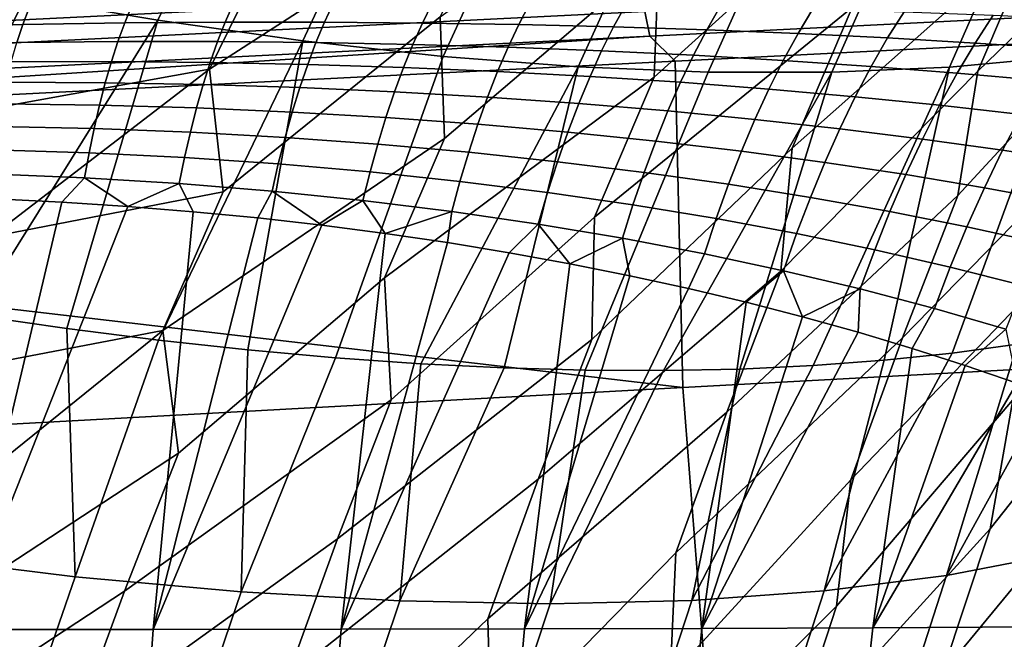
# Model space of a CAD drawing. Header units: metres. Extents: x -167 to 28, y -27 to 27.
# Tile 186 of 256: x -30.52 to -27.41, y 8.35 to 10.31. Entities that reach past the tile are written whole.
import ezdxf

# ---------------------------------------------------------------- set-up
doc = ezdxf.new("R2010")
doc.units = ezdxf.units.M
doc.layers.add('solid_12_065_021_XXX', color=7, linetype='CONTINUOUS')

msp = doc.modelspace()

# ---------------------------------------------------------------- linework, layer by layer
at = {"layer": 'solid_12_065_021_XXX'}
for points in [[(-29.637922, 11.250877, 97.161354), (-30.099714, 11.336868, 96.85067), (-30.558502, 10.386298, 97.272926), (-30.086414, 10.305395, 97.585487)], [(-29.188633, 11.181286, 97.493713), (-29.637922, 11.250877, 97.161354), (-30.086414, 10.305395, 97.585487), (-29.627743, 10.240322, 97.920891)], [(-26.650175, 11.254337, 45.03157), (-26.748589, 10.862606, 44.345448), (-27.49189, 10.144551, 45.438084), (-27.299994, 10.591423, 45.805233)], [(-28.758469, 11.198856, 51.517506), (-28.981188, 10.757697, 51.187038), (-29.922642, 10.150769, 52.29369), (-29.707312, 10.591297, 52.591591)], [(-28.753113, 11.128288, 97.846817), (-29.188633, 11.181286, 97.493713), (-29.627743, 10.240322, 97.920891), (-29.183826, 10.191267, 98.27816)], [(-27.635532, 11.173844, 48.336662), (-27.845871, 10.730705, 47.974174), (-28.516071, 10.125435, 48.692455), (-28.500956, 10.509792, 49.42791)], [(-28.332592, 11.092037, 98.219666), (-28.753113, 11.128288, 97.846817), (-29.183826, 10.191267, 98.27816), (-28.755957, 10.158375, 98.656258)], [(-26.823545, 11.115809, 99.886703), (-27.172668, 11.084536, 99.445908), (-27.580822, 10.157386, 99.90419), (-27.229071, 10.189623, 100.354012)], [(-27.928259, 11.072632, 98.611206), (-28.332592, 11.092037, 98.219666), (-28.755957, 10.158375, 98.656258), (-28.345377, 10.141739, 99.05407)], [(-27.541254, 11.070129, 99.02034), (-27.928259, 11.072632, 98.611206), (-28.345377, 10.141739, 99.05407), (-27.953285, 10.141409, 99.470451)], [(-27.172668, 11.084536, 99.445908), (-27.541254, 11.070129, 99.02034), (-27.953285, 10.141409, 99.470451), (-27.580822, 10.157386, 99.90419)], [(-27.22876, 10.978962, 46.508289), (-27.299994, 10.591423, 45.805233), (-28.079033, 9.901143, 46.908989), (-27.889326, 10.345628, 47.254658)], [(-28.290394, 10.951937, 49.768314), (-28.500956, 10.509792, 49.42791), (-29.179682, 9.931036, 50.117371), (-29.19342, 10.316422, 50.868179)], [(-26.748589, 10.862606, 44.345448), (-26.944084, 10.413088, 43.956417), (-27.554729, 9.751255, 44.764282), (-27.49189, 10.144551, 45.438084)], [(-28.981188, 10.757697, 51.187038), (-29.19342, 10.316422, 50.868179), (-29.87958, 9.762603, 51.52816), (-29.922642, 10.150769, 52.29369)], [(-27.845871, 10.730705, 47.974174), (-27.889326, 10.345628, 47.254658), (-28.704985, 9.683081, 48.367813), (-28.516071, 10.125435, 48.692455)], [(-35.130718, 10.319556, 158.819321), (-35.106224, 10.292713, 158.90419), (-28.651646, 10.60529, 157.132996), (-28.675856, 10.631326, 157.049301)], [(-28.545425, 10.332785, 157.472397), (-28.529341, 10.255445, 157.517441), (-22.077223, 10.577615, 155.736618), (-22.09341, 10.652987, 155.691116)], [(-35.106224, 10.292713, 158.90419), (-35.082298, 10.255234, 158.985092), (-28.627974, 10.568913, 157.212921), (-28.651646, 10.60529, 157.132996)], [(-35.082298, 10.255234, 158.985092), (-35.059303, 10.207685, 159.060822), (-28.60519, 10.522729, 157.287872), (-28.627974, 10.568913, 157.212921)], [(-30.468122, 10.452882, 53.980732), (-29.707312, 10.591297, 52.591591), (-29.922642, 10.150769, 52.29369), (-30.687963, 10.012982, 53.703152)], [(-28.529341, 10.255445, 157.517441), (-28.44964, 10.176183, 157.534897), (-25.710714, 10.313756, 156.780609), (-22.077223, 10.577615, 155.736618)], [(-27.299994, 10.591423, 45.805233), (-27.49189, 10.144551, 45.438084), (-28.114588, 9.51196, 46.218388), (-28.079033, 9.901143, 46.908989)], [(-35.059303, 10.207685, 159.060822), (-35.03759, 10.15079, 159.130203), (-28.58363, 10.467418, 157.35675), (-28.60519, 10.522729, 157.287872)], [(-28.500956, 10.509792, 49.42791), (-28.516071, 10.125435, 48.692455), (-29.36919, 9.490558, 49.813255), (-29.179682, 9.931036, 50.117371)], [(-35.03759, 10.15079, 159.130203), (-35.01749, 10.085409, 159.1922), (-28.56361, 10.40379, 157.418564), (-28.58363, 10.467418, 157.35675)], [(-31.262953, 10.342575, 55.353241), (-30.468122, 10.452882, 53.980732), (-30.687963, 10.012982, 53.703152), (-31.488693, 9.903187, 55.095291)], [(-26.944084, 10.413088, 43.956417), (-27.033537, 10.013972, 43.299885), (-27.729382, 9.301495, 44.422371), (-27.554729, 9.751255, 44.764282)], [(-35.01749, 10.085409, 159.1922), (-34.999302, 10.012533, 159.24588), (-28.545425, 10.332785, 157.472397), (-28.56361, 10.40379, 157.418564)], [(-30.086414, 10.305395, 97.585487), (-30.558502, 10.386298, 97.272926), (-30.969252, 9.421216, 97.667107), (-30.669006, 9.372911, 97.859383)], [(-30.493454, 10.344773, 153.3535), (-30.169285, 10.351652, 153.233521), (-30.19154, 10.297272, 153.17363), (-30.513395, 10.29236, 153.295166)], [(-30.169285, 10.351652, 153.233521), (-29.848532, 10.356355, 153.106766), (-29.873381, 10.299602, 153.045029), (-30.19154, 10.297272, 153.17363)], [(-29.848532, 10.356355, 153.106766), (-29.531507, 10.358932, 152.973282), (-29.559248, 10.299419, 152.909393), (-29.873381, 10.299602, 153.045029)], [(-29.531507, 10.358932, 152.973282), (-29.218529, 10.359438, 152.833069), (-29.249481, 10.296795, 152.7668), (-29.559248, 10.299419, 152.909393)], [(-29.218529, 10.359438, 152.833069), (-28.909901, 10.357921, 152.686157), (-28.944401, 10.291796, 152.61731), (-29.249481, 10.296795, 152.7668)], [(-28.909901, 10.357921, 152.686157), (-28.605934, 10.35443, 152.532639), (-28.644333, 10.284491, 152.46106), (-28.944401, 10.291796, 152.61731)], [(-27.889326, 10.345628, 47.254658), (-28.079033, 9.901143, 46.908989), (-28.712629, 9.296295, 47.660942), (-28.704985, 9.683081, 48.367813)], [(-28.605934, 10.35443, 152.532639), (-28.306927, 10.349015, 152.372559), (-28.349583, 10.274946, 152.298126), (-28.644333, 10.284491, 152.46106)], [(-28.306927, 10.349015, 152.372559), (-28.01317, 10.341728, 152.206009), (-28.06045, 10.263229, 152.128662), (-28.349583, 10.274946, 152.298126)], [(-34.999302, 10.012533, 159.24588), (-34.983303, 9.933267, 159.290421), (-28.529341, 10.255445, 157.517441), (-28.545425, 10.332785, 157.472397)], [(-30.82073, 10.335663, 153.466736), (-30.493454, 10.344773, 153.3535), (-30.513395, 10.29236, 153.295166), (-30.838606, 10.284794, 153.409592)], [(-29.19342, 10.316422, 50.868179), (-29.179682, 9.931036, 50.117371), (-30.071054, 9.323747, 51.244026), (-29.87958, 9.762603, 51.52816)], [(-28.01317, 10.341728, 152.206009), (-27.724949, 10.332615, 152.033127), (-27.777218, 10.249404, 151.95282), (-28.06045, 10.263229, 152.128662)], [(-27.724949, 10.332615, 152.033127), (-27.442528, 10.321723, 151.854019), (-27.50016, 10.233534, 151.770767), (-27.777218, 10.249404, 151.95282)], [(-27.442528, 10.321723, 151.854019), (-27.166166, 10.309098, 151.668854), (-27.229528, 10.215676, 151.582687), (-27.50016, 10.233534, 151.770767)], [(-30.838606, 10.284794, 153.409592), (-30.513395, 10.29236, 153.295166), (-30.532475, 10.235462, 153.240875), (-30.855555, 10.229561, 153.356339)], [(-30.086414, 10.305395, 97.585487), (-30.669006, 9.372911, 97.859383), (-30.374075, 9.330379, 98.061028)], [(-30.513395, 10.29236, 153.295166), (-30.19154, 10.297272, 153.17363), (-30.21299, 10.238259, 153.117996), (-30.532475, 10.235462, 153.240875)], [(-29.627743, 10.240322, 97.920891), (-30.086414, 10.305395, 97.585487), (-30.374075, 9.330379, 98.061028), (-30.084795, 9.29367, 98.27179)], [(-30.19154, 10.297272, 153.17363), (-29.873381, 10.299602, 153.045029), (-29.897467, 10.238044, 152.987732), (-30.21299, 10.238259, 153.117996)], [(-29.873381, 10.299602, 153.045029), (-29.559248, 10.299419, 152.909393), (-29.586262, 10.234904, 152.85022), (-29.897467, 10.238044, 152.987732)], [(-29.559248, 10.299419, 152.909393), (-29.249481, 10.296795, 152.7668), (-29.279734, 10.22893, 152.705521), (-29.586262, 10.234904, 152.85022)], [(-29.249481, 10.296795, 152.7668), (-28.944401, 10.291796, 152.61731), (-28.978216, 10.22021, 152.553787), (-29.279734, 10.22893, 152.705521)], [(-28.944401, 10.291796, 152.61731), (-28.644333, 10.284491, 152.46106), (-28.682049, 10.208832, 152.395157), (-28.978216, 10.22021, 152.553787)], [(-28.644333, 10.284491, 152.46106), (-28.349583, 10.274946, 152.298126), (-28.391546, 10.194882, 152.229752), (-28.682049, 10.208832, 152.395157)], [(-25.710714, 10.313756, 156.780609), (-28.44964, 10.176183, 157.534897), (-28.424595, 9.143565, 157.917969), (-21.969212, 9.492973, 156.149994)], [(-34.983303, 9.933267, 159.290421), (-34.958435, 9.849294, 159.322067), (-34.613289, 9.86663, 159.227432), (-28.529341, 10.255445, 157.517441)], [(-28.529341, 10.255445, 157.517441), (-34.613289, 9.86663, 159.227432), (-28.44964, 10.176183, 157.534897)], [(-28.349583, 10.274946, 152.298126), (-28.06045, 10.263229, 152.128662), (-28.107012, 10.178446, 152.057785), (-28.391546, 10.194882, 152.229752)], [(-28.06045, 10.263229, 152.128662), (-27.777218, 10.249404, 151.95282), (-27.828735, 10.159605, 151.879425), (-28.107012, 10.178446, 152.057785)], [(-30.532475, 10.235462, 153.240875), (-30.21299, 10.238259, 153.117996), (-30.233509, 10.174953, 153.06691), (-30.550583, 10.174404, 153.190964)], [(-30.21299, 10.238259, 153.117996), (-29.897467, 10.238044, 152.987732), (-29.920654, 10.172032, 152.935242), (-30.233509, 10.174953, 153.06691)], [(-29.627743, 10.240322, 97.920891), (-30.084795, 9.29367, 98.27179), (-29.8015, 9.262824, 98.49144)], [(-29.897467, 10.238044, 152.987732), (-29.586262, 10.234904, 152.85022), (-29.612396, 10.165754, 152.796097), (-29.920654, 10.172032, 152.935242)], [(-29.183826, 10.191267, 98.27816), (-29.627743, 10.240322, 97.920891), (-29.8015, 9.262824, 98.49144), (-29.524521, 9.237878, 98.719719)], [(-29.586262, 10.234904, 152.85022), (-29.279734, 10.22893, 152.705521), (-29.309111, 10.156231, 152.649612), (-29.612396, 10.165754, 152.796097)], [(-29.279734, 10.22893, 152.705521), (-28.978216, 10.22021, 152.553787), (-29.011152, 10.143571, 152.495956), (-29.309111, 10.156231, 152.649612)], [(-27.777218, 10.249404, 151.95282), (-27.50016, 10.233534, 151.770767), (-27.556982, 10.138439, 151.694901), (-27.828735, 10.159605, 151.879425)], [(-26.899057, 10.238026, 100.818619), (-27.229071, 10.189623, 100.354012), (-27.572529, 9.252711, 100.823174), (-27.365732, 9.281334, 101.116203)], [(-27.50016, 10.233534, 151.770767), (-27.229528, 10.215676, 151.582687), (-27.292006, 10.115023, 151.504395), (-27.556982, 10.138439, 151.694901)], [(-28.755957, 10.158375, 98.656258), (-29.183826, 10.191267, 98.27816), (-29.524521, 9.237878, 98.719719), (-29.254171, 9.218861, 98.956367)], [(-28.978216, 10.22021, 152.553787), (-28.682049, 10.208832, 152.395157), (-28.718868, 10.127885, 152.335297), (-29.011152, 10.143571, 152.495956)], [(-28.682049, 10.208832, 152.395157), (-28.391546, 10.194882, 152.229752), (-28.432579, 10.10928, 152.167831), (-28.718868, 10.127885, 152.335297)], [(-28.391546, 10.194882, 152.229752), (-28.107012, 10.178446, 152.057785), (-28.152596, 10.08786, 151.99379), (-28.432579, 10.10928, 152.167831)], [(-28.424595, 9.143565, 157.917969), (-28.44964, 10.176183, 157.534897), (-34.613289, 9.86663, 159.227432)], [(-30.550583, 10.174404, 153.190964), (-30.233509, 10.174953, 153.06691), (-30.252983, 10.107711, 153.02066), (-30.567616, 10.109534, 153.145691)], [(-30.233509, 10.174953, 153.06691), (-29.920654, 10.172032, 152.935242), (-29.94281, 10.101943, 152.887833), (-30.252983, 10.107711, 153.02066)], [(-29.920654, 10.172032, 152.935242), (-29.612396, 10.165754, 152.796097), (-29.637501, 10.092365, 152.747345), (-29.94281, 10.101943, 152.887833)], [(-29.612396, 10.165754, 152.796097), (-29.309111, 10.156231, 152.649612), (-29.33745, 10.079112, 152.59938), (-29.637501, 10.092365, 152.747345)], [(-28.107012, 10.178446, 152.057785), (-27.828735, 10.159605, 151.879425), (-27.879204, 10.063729, 151.81337), (-28.152596, 10.08786, 151.99379)], [(-27.828735, 10.159605, 151.879425), (-27.556982, 10.138439, 151.694901), (-27.612671, 10.036982, 151.626816), (-27.879204, 10.063729, 151.81337)], [(-27.229071, 10.189623, 100.354012), (-27.580822, 10.157386, 99.90419), (-27.788206, 9.23, 100.536079), (-27.572529, 9.252711, 100.823174)], [(-30.687963, 10.012982, 53.703152), (-29.922642, 10.150769, 52.29369), (-30.615152, 9.620279, 52.923595)], [(-29.922642, 10.150769, 52.29369), (-29.87958, 9.762603, 51.52816), (-30.615152, 9.620279, 52.923595)], [(-29.309111, 10.156231, 152.649612), (-29.011152, 10.143571, 152.495956), (-29.043024, 10.062316, 152.444138), (-29.33745, 10.079112, 152.59938)], [(-28.755957, 10.158375, 98.656258), (-29.254171, 9.218861, 98.956367), (-28.990765, 9.205793, 99.201111)], [(-29.011152, 10.143571, 152.495956), (-28.718868, 10.127885, 152.335297), (-28.754581, 10.04211, 152.281845), (-29.043024, 10.062316, 152.444138)], [(-28.345377, 10.141739, 99.05407), (-28.755957, 10.158375, 98.656258), (-28.990765, 9.205793, 99.201111), (-28.734606, 9.198691, 99.453674)], [(-28.718868, 10.127885, 152.335297), (-28.432579, 10.10928, 152.167831), (-28.472448, 10.018626, 152.112717), (-28.754581, 10.04211, 152.281845)], [(-27.953285, 10.141409, 99.470451), (-28.345377, 10.141739, 99.05407), (-28.734606, 9.198691, 99.453674), (-28.485989, 9.197563, 99.713753)], [(-27.953285, 10.141409, 99.470451), (-28.485989, 9.197563, 99.713753), (-28.245199, 9.202411, 99.981049)], [(-27.49189, 10.144551, 45.438084), (-27.554729, 9.751255, 44.764282), (-28.286314, 9.066064, 45.896538), (-28.114588, 9.51196, 46.218388)], [(-27.580822, 10.157386, 99.90419), (-27.953285, 10.141409, 99.470451), (-28.245199, 9.202411, 99.981049), (-28.012516, 9.213227, 100.255264)], [(-27.580822, 10.157386, 99.90419), (-28.012516, 9.213227, 100.255264), (-27.788206, 9.23, 100.536079)], [(-27.556982, 10.138439, 151.694901), (-27.292006, 10.115023, 151.504395), (-27.353241, 10.00771, 151.434402), (-27.612671, 10.036982, 151.626816)], [(-30.567616, 10.109534, 153.145691), (-30.252983, 10.107711, 153.02066), (-30.271299, 10.036918, 152.979538), (-30.583479, 10.04122, 153.105316)], [(-30.252983, 10.107711, 153.02066), (-29.94281, 10.101943, 152.887833), (-29.96381, 10.028176, 152.845779), (-30.271299, 10.036918, 152.979538)], [(-29.94281, 10.101943, 152.887833), (-29.637501, 10.092365, 152.747345), (-29.661434, 10.015154, 152.704224), (-29.96381, 10.028176, 152.845779)], [(-28.516071, 10.125435, 48.692455), (-28.704985, 9.683081, 48.367813), (-29.348333, 9.104446, 49.090698), (-29.36919, 9.490558, 49.813255)], [(-28.432579, 10.10928, 152.167831), (-28.152596, 10.08786, 151.99379), (-28.196939, 9.991988, 151.937027), (-28.472448, 10.018626, 152.112717)], [(-29.637501, 10.092365, 152.747345), (-29.33745, 10.079112, 152.59938), (-29.364586, 9.998012, 152.555099), (-29.661434, 10.015154, 152.704224)], [(-29.33745, 10.079112, 152.59938), (-29.043024, 10.062316, 152.444138), (-29.073648, 9.976907, 152.398636), (-29.364586, 9.998012, 152.555099)], [(-28.152596, 10.08786, 151.99379), (-27.879204, 10.063729, 151.81337), (-27.928339, 9.962321, 151.755005), (-28.196939, 9.991988, 151.937027)], [(-30.583479, 10.04122, 153.105316), (-30.271299, 10.036918, 152.979538), (-30.288355, 9.962976, 152.943756), (-30.598082, 9.969852, 153.070084)], [(-30.271299, 10.036918, 152.979538), (-29.96381, 10.028176, 152.845779), (-29.983532, 9.95115, 152.809311), (-30.288355, 9.962976, 152.943756)], [(-29.043024, 10.062316, 152.444138), (-28.754581, 10.04211, 152.281845), (-28.788984, 9.951997, 152.235092), (-29.073648, 9.976907, 152.398636)], [(-28.754581, 10.04211, 152.281845), (-28.472448, 10.018626, 152.112717), (-28.510927, 9.923437, 152.064728), (-28.788984, 9.951997, 152.235092)], [(-27.879204, 10.063729, 151.81337), (-27.612671, 10.036982, 151.626816), (-27.666908, 9.929738, 151.56694), (-27.928339, 9.962321, 151.755005)], [(-27.612671, 10.036982, 151.626816), (-27.353241, 10.00771, 151.434402), (-27.412886, 9.89435, 151.373108), (-27.666908, 9.929738, 151.56694)], [(-29.96381, 10.028176, 152.845779), (-29.661434, 10.015154, 152.704224), (-29.684059, 9.93456, 152.666992), (-29.983532, 9.95115, 152.809311)], [(-29.661434, 10.015154, 152.704224), (-29.364586, 9.998012, 152.555099), (-29.390368, 9.913391, 152.517029), (-29.684059, 9.93456, 152.666992)], [(-28.472448, 10.018626, 152.112717), (-28.196939, 9.991988, 151.937027), (-28.239792, 9.891376, 151.887817), (-28.510927, 9.923437, 152.064728)], [(-27.033537, 10.013972, 43.299885), (-27.212435, 9.559961, 42.937534), (-27.893497, 8.851788, 44.091431), (-27.729382, 9.301495, 44.422371)], [(-27.353241, 10.00771, 151.434402), (-27.101135, 9.975999, 151.236374), (-27.166483, 9.856256, 151.173813), (-27.412886, 9.89435, 151.373108)], [(-29.364586, 9.998012, 152.555099), (-29.073648, 9.976907, 152.398636), (-29.10285, 9.88783, 152.359711), (-29.390368, 9.913391, 152.517029)], [(-29.073648, 9.976907, 152.398636), (-28.788984, 9.951997, 152.235092), (-28.82188, 9.858058, 152.195297), (-29.10285, 9.88783, 152.359711)], [(-28.196939, 9.991988, 151.937027), (-27.928339, 9.962321, 151.755005), (-27.975861, 9.855959, 151.704666), (-28.239792, 9.891376, 151.887817)], [(-30.598082, 9.969852, 153.070084), (-30.288355, 9.962976, 152.943756), (-30.30405, 9.886306, 152.913528), (-30.611338, 9.895836, 153.040192)], [(-30.288355, 9.962976, 152.943756), (-29.983532, 9.95115, 152.809311), (-30.001863, 9.871304, 152.778656), (-30.30405, 9.886306, 152.913528)], [(-29.983532, 9.95115, 152.809311), (-29.684059, 9.93456, 152.666992), (-29.705246, 9.851042, 152.635864), (-30.001863, 9.871304, 152.778656)], [(-28.788984, 9.951997, 152.235092), (-28.510927, 9.923437, 152.064728), (-28.547796, 9.824256, 152.024109), (-28.82188, 9.858058, 152.195297)], [(-27.928339, 9.962321, 151.755005), (-27.666908, 9.929738, 151.56694), (-27.719387, 9.81732, 151.515579), (-27.975861, 9.855959, 151.704666)], [(-29.179682, 9.931036, 50.117371), (-29.36919, 9.490558, 49.813255), (-30.021154, 8.936579, 50.506416), (-30.071054, 9.323747, 51.244026)], [(-29.684059, 9.93456, 152.666992), (-29.390368, 9.913391, 152.517029), (-29.414644, 9.825734, 152.485397), (-29.705246, 9.851042, 152.635864)], [(-29.390368, 9.913391, 152.517029), (-29.10285, 9.88783, 152.359711), (-29.130465, 9.795592, 152.327576), (-29.414644, 9.825734, 152.485397)], [(-28.510927, 9.923437, 152.064728), (-28.239792, 9.891376, 151.887817), (-28.280909, 9.786597, 151.846466), (-28.547796, 9.824256, 152.024109)], [(-27.666908, 9.929738, 151.56694), (-27.412886, 9.89435, 151.373108), (-27.470602, 9.775587, 151.320862), (-27.719387, 9.81732, 151.515579)], [(-30.611338, 9.895836, 153.040192), (-30.30405, 9.886306, 152.913528), (-30.318298, 9.807344, 152.889008), (-30.623173, 9.819593, 153.015793)], [(-30.30405, 9.886306, 152.913528), (-30.001863, 9.871304, 152.778656), (-30.018702, 9.789092, 152.753983), (-30.318298, 9.807344, 152.889008)], [(-29.10285, 9.88783, 152.359711), (-28.82188, 9.858058, 152.195297), (-28.853085, 9.760828, 152.162704), (-29.130465, 9.795592, 152.327576)], [(-28.079033, 9.901143, 46.908989), (-28.114588, 9.51196, 46.218388), (-28.88274, 8.853879, 47.358738), (-28.712629, 9.296295, 47.660942)], [(-28.239792, 9.891376, 151.887817), (-27.975861, 9.855959, 151.704666), (-28.021496, 9.745249, 151.662659), (-28.280909, 9.786597, 151.846466)], [(-27.412886, 9.89435, 151.373108), (-27.166483, 9.856256, 151.173813), (-27.229706, 9.730879, 151.12085), (-27.470602, 9.775587, 151.320862)], [(-34.613289, 9.86663, 159.227432), (-34.958435, 9.849294, 159.322067), (-34.881741, 8.791961, 159.678452), (-28.424595, 9.143565, 157.917969)], [(-30.001863, 9.871304, 152.778656), (-29.705246, 9.851042, 152.635864), (-29.724874, 9.765076, 152.610992), (-30.018702, 9.789092, 152.753983)], [(-29.705246, 9.851042, 152.635864), (-29.414644, 9.825734, 152.485397), (-29.437281, 9.735538, 152.460358), (-29.724874, 9.765076, 152.610992)], [(-28.82188, 9.858058, 152.195297), (-28.547796, 9.824256, 152.024109), (-28.582846, 9.721646, 151.991119), (-28.853085, 9.760828, 152.162704)], [(-27.975861, 9.855959, 151.704666), (-27.719387, 9.81732, 151.515579), (-27.769806, 9.700366, 151.473053), (-28.021496, 9.745249, 151.662659)], [(-30.623173, 9.819593, 153.015793), (-30.318298, 9.807344, 152.889008), (-30.39056, 9.730133, 152.896164), (-30.600828, 9.740346, 152.983887)], [(-29.414644, 9.825734, 152.485397), (-29.130465, 9.795592, 152.327576), (-29.156332, 9.700719, 152.302414), (-29.437281, 9.735538, 152.460358)], [(-28.547796, 9.824256, 152.024109), (-28.280909, 9.786597, 151.846466), (-28.320055, 9.678247, 151.813171), (-28.582846, 9.721646, 151.991119)], [(-27.719387, 9.81732, 151.515579), (-27.470602, 9.775587, 151.320862), (-27.526058, 9.652099, 151.277969), (-27.769806, 9.700366, 151.473053)], [(-26.735933, 9.841238, 41.44334), (-26.910379, 9.381079, 41.071884), (-27.452396, 8.697134, 41.970757), (-27.381054, 9.105255, 42.586498)], [(-30.318298, 9.807344, 152.889008), (-30.181873, 9.716654, 152.80397), (-30.39056, 9.730133, 152.896164)], [(-30.318298, 9.807344, 152.889008), (-30.018702, 9.789092, 152.753983), (-30.181873, 9.716654, 152.80397)], [(-30.018702, 9.789092, 152.753983), (-29.975046, 9.699986, 152.707413), (-30.181873, 9.716654, 152.80397)], [(-30.018702, 9.789092, 152.753983), (-29.724874, 9.765076, 152.610992), (-29.77018, 9.680142, 152.606461), (-29.975046, 9.699986, 152.707413)], [(-29.130465, 9.795592, 152.327576), (-28.853085, 9.760828, 152.162704), (-28.882418, 9.66086, 152.137482), (-29.156332, 9.700719, 152.302414)], [(-28.280909, 9.786597, 151.846466), (-28.021496, 9.745249, 151.662659), (-28.064987, 9.630819, 151.629211), (-28.320055, 9.678247, 151.813171)], [(-30.615152, 9.620279, 52.923595), (-29.87958, 9.762603, 51.52816), (-30.071054, 9.323747, 51.244026), (-30.809948, 9.182796, 52.65884)], [(-29.724874, 9.765076, 152.610992), (-29.567535, 9.657207, 152.501221), (-29.77018, 9.680142, 152.606461)], [(-29.724874, 9.765076, 152.610992), (-29.437281, 9.735538, 152.460358), (-29.567535, 9.657207, 152.501221)], [(-28.853085, 9.760828, 152.162704), (-28.582846, 9.721646, 151.991119), (-28.615873, 9.616193, 151.965942), (-28.882418, 9.66086, 152.137482)], [(-27.470602, 9.775587, 151.320862), (-27.229706, 9.730879, 151.12085), (-27.290442, 9.60058, 151.077774), (-27.526058, 9.652099, 151.277969)], [(-30.600828, 9.740346, 152.983887), (-30.39056, 9.730133, 152.896164), (-30.71076, 8.378209, 152.711792)], [(-30.39056, 9.730133, 152.896164), (-30.181873, 9.716654, 152.80397), (-30.71076, 8.378209, 152.711792)], [(-29.437281, 9.735538, 152.460358), (-29.36722, 9.63119, 152.391708), (-29.567535, 9.657207, 152.501221)], [(-29.437281, 9.735538, 152.460358), (-29.156332, 9.700719, 152.302414), (-29.36722, 9.63119, 152.391708)], [(-27.554729, 9.751255, 44.764282), (-27.729382, 9.301495, 44.422371), (-28.447243, 8.620904, 45.585327), (-28.286314, 9.066064, 45.896538)], [(-28.021496, 9.745249, 151.662659), (-27.769806, 9.700366, 151.473053), (-27.817879, 9.579543, 151.43959), (-28.064987, 9.630819, 151.629211)], [(-30.181873, 9.716654, 152.80397), (-29.975046, 9.699986, 152.707413), (-30.101217, 8.378765, 152.446274), (-30.71076, 8.378209, 152.711792)], [(-29.975046, 9.699986, 152.707413), (-29.77018, 9.680142, 152.606461), (-30.101217, 8.378765, 152.446274)], [(-29.156332, 9.700719, 152.302414), (-29.169479, 9.602182, 152.27803), (-29.36722, 9.63119, 152.391708)], [(-29.156332, 9.700719, 152.302414), (-28.882418, 9.66086, 152.137482), (-28.974434, 9.570201, 152.160202), (-29.169479, 9.602182, 152.27803)], [(-28.582846, 9.721646, 151.991119), (-28.320055, 9.678247, 151.813171), (-28.357008, 9.566943, 151.788162), (-28.615873, 9.616193, 151.965942)], [(-27.769806, 9.700366, 151.473053), (-27.526058, 9.652099, 151.277969), (-27.578941, 9.524587, 151.244675), (-27.817879, 9.579543, 151.43959)], [(-29.77018, 9.680142, 152.606461), (-29.567535, 9.657207, 152.501221), (-30.101217, 8.378765, 152.446274)], [(-28.704985, 9.683081, 48.367813), (-28.712629, 9.296295, 47.660942), (-29.518137, 8.665127, 48.807678), (-29.348333, 9.104446, 49.090698)], [(-28.882418, 9.66086, 152.137482), (-28.782295, 9.535326, 152.038361), (-28.974434, 9.570201, 152.160202)], [(-28.882418, 9.66086, 152.137482), (-28.615873, 9.616193, 151.965942), (-28.782295, 9.535326, 152.038361)], [(-28.320055, 9.678247, 151.813171), (-28.064987, 9.630819, 151.629211), (-28.106085, 9.513325, 151.604507), (-28.357008, 9.566943, 151.788162)], [(-29.567535, 9.657207, 152.501221), (-29.36722, 9.63119, 152.391708), (-29.505909, 8.379479, 152.1474), (-30.101217, 8.378765, 152.446274)], [(-29.36722, 9.63119, 152.391708), (-29.169479, 9.602182, 152.27803), (-29.505909, 8.379479, 152.1474)], [(-28.064987, 9.630819, 151.629211), (-27.817879, 9.579543, 151.43959), (-27.863333, 9.45554, 151.415375), (-28.106085, 9.513325, 151.604507)], [(-27.526058, 9.652099, 151.277969), (-27.290442, 9.60058, 151.077774), (-27.348345, 9.466103, 151.04483), (-27.578941, 9.524587, 151.244675)], [(-29.169479, 9.602182, 152.27803), (-28.974434, 9.570201, 152.160202), (-29.505909, 8.379479, 152.1474)], [(-28.615873, 9.616193, 151.965942), (-28.593203, 9.497586, 151.912552), (-28.782295, 9.535326, 152.038361)], [(-28.615873, 9.616193, 151.965942), (-28.357008, 9.566943, 151.788162), (-28.407331, 9.457047, 151.782883), (-28.593203, 9.497586, 151.912552)], [(-28.974434, 9.570201, 152.160202), (-28.782295, 9.535326, 152.038361), (-28.926643, 8.380496, 151.815399), (-29.505909, 8.379479, 152.1474)], [(-28.106085, 9.513325, 151.604507), (-28.224833, 9.413754, 151.649445), (-28.407331, 9.457047, 151.782883), (-28.357008, 9.566943, 151.788162)], [(-27.817879, 9.579543, 151.43959), (-27.578941, 9.524587, 151.244675), (-27.628948, 9.393777, 151.221146), (-27.863333, 9.45554, 151.415375)], [(-28.782295, 9.535326, 152.038361), (-28.593203, 9.497586, 151.912552), (-28.926643, 8.380496, 151.815399)], [(-27.212435, 9.559961, 42.937534), (-27.381054, 9.105255, 42.586498), (-27.938595, 8.451853, 43.457096), (-27.893497, 8.851788, 44.091431)], [(-28.114588, 9.51196, 46.218388), (-28.286314, 9.066064, 45.896538), (-29.041794, 8.412813, 47.066837), (-28.88274, 8.853879, 47.358738)], [(-28.106085, 9.513325, 151.604507), (-28.045847, 9.367748, 151.512344), (-28.224833, 9.413754, 151.649445)], [(-28.106085, 9.513325, 151.604507), (-27.863333, 9.45554, 151.415375), (-28.045847, 9.367748, 151.512344)], [(-27.578941, 9.524587, 151.244675), (-27.348345, 9.466103, 151.04483), (-27.403086, 9.328211, 151.022217), (-27.628948, 9.393777, 151.221146)], [(-29.36919, 9.490558, 49.813255), (-29.348333, 9.104446, 49.090698), (-30.191938, 8.499974, 50.242073), (-30.021154, 8.936579, 50.506416)], [(-28.593203, 9.497586, 151.912552), (-28.407331, 9.457047, 151.782883), (-28.926643, 8.380496, 151.815399)], [(-21.969212, 9.492973, 156.149994), (-28.424595, 9.143565, 157.917969), (-28.343317, 8.100273, 158.243866), (-21.884615, 8.474296, 156.488937)], [(-28.407331, 9.457047, 151.782883), (-28.224833, 9.413754, 151.649445), (-28.365307, 8.381957, 151.450577), (-28.926643, 8.380496, 151.815399)], [(-27.863333, 9.45554, 151.415375), (-27.870541, 9.319092, 151.371704), (-28.045847, 9.367748, 151.512344)], [(-27.863333, 9.45554, 151.415375), (-27.628948, 9.393777, 151.221146), (-27.699018, 9.267804, 151.227615), (-27.870541, 9.319092, 151.371704)], [(-28.224833, 9.413754, 151.649445), (-28.045847, 9.367748, 151.512344), (-28.365307, 8.381957, 151.450577)], [(-27.403086, 9.328211, 151.022217), (-27.531437, 9.213951, 151.080231), (-27.699018, 9.267804, 151.227615), (-27.628948, 9.393777, 151.221146)], [(-26.910379, 9.381079, 41.071884), (-27.007107, 8.963069, 40.475178), (-27.604668, 8.238893, 41.649403), (-27.452396, 8.697134, 41.970757)], [(-30.374075, 9.330379, 98.061028), (-30.669006, 9.372911, 97.859383), (-30.895103, 8.612589, 98.180969), (-30.348145, 8.545478, 98.567589)], [(-28.045847, 9.367748, 151.512344), (-27.870541, 9.319092, 151.371704), (-28.365307, 8.381957, 151.450577)], [(-26.979725, 9.356174, 101.71875), (-27.168055, 9.315835, 101.414841), (-27.590467, 8.549772, 101.486015), (-27.235521, 8.618289, 102.053871)], [(-30.071054, 9.323747, 51.244026), (-30.021154, 8.936579, 50.506416), (-30.903551, 8.358567, 51.66066), (-30.730507, 8.79284, 51.906876)], [(-30.809948, 9.182796, 52.65884), (-30.071054, 9.323747, 51.244026), (-30.730507, 8.79284, 51.906876)], [(-30.084795, 9.29367, 98.27179), (-30.374075, 9.330379, 98.061028), (-30.348145, 8.545478, 98.567589)], [(-27.870541, 9.319092, 151.371704), (-27.699018, 9.267804, 151.227615), (-27.823868, 8.384008, 151.053421), (-28.365307, 8.381957, 151.450577)], [(-27.403086, 9.328211, 151.022217), (-27.367887, 9.15754, 150.929611), (-27.531437, 9.213951, 151.080231)], [(-29.8015, 9.262824, 98.49144), (-30.084795, 9.29367, 98.27179), (-30.348145, 8.545478, 98.567589), (-29.822779, 8.497554, 98.985718)], [(-28.712629, 9.296295, 47.660942), (-28.88274, 8.853879, 47.358738), (-29.676615, 8.227702, 48.53463), (-29.518137, 8.665127, 48.807678)], [(-27.729382, 9.301495, 44.422371), (-27.893497, 8.851788, 44.091431), (-28.465279, 8.227439, 44.932903), (-28.447243, 8.620904, 45.585327)], [(-27.168055, 9.315835, 101.414841), (-27.365732, 9.281334, 101.116203), (-27.590467, 8.549772, 101.486015)], [(-29.524521, 9.237878, 98.719719), (-29.8015, 9.262824, 98.49144), (-29.822779, 8.497554, 98.985718)], [(-27.365732, 9.281334, 101.116203), (-27.572529, 9.252711, 100.823174), (-27.978125, 8.500427, 100.937904), (-27.590467, 8.549772, 101.486015)], [(-27.699018, 9.267804, 151.227615), (-27.531437, 9.213951, 151.080231), (-27.823868, 8.384008, 151.053421)], [(-29.254171, 9.218861, 98.956367), (-29.524521, 9.237878, 98.719719), (-29.822779, 8.497554, 98.985718), (-29.321123, 8.469011, 99.433678)], [(-27.788206, 9.23, 100.536079), (-28.012516, 9.213227, 100.255264), (-28.396933, 8.47045, 100.411743), (-27.978125, 8.500427, 100.937904)], [(-27.572529, 9.252711, 100.823174), (-27.788206, 9.23, 100.536079), (-27.978125, 8.500427, 100.937904)], [(-28.990765, 9.205793, 99.201111), (-29.254171, 9.218861, 98.956367), (-29.321123, 8.469011, 99.433678)], [(-28.734606, 9.198691, 99.453674), (-28.990765, 9.205793, 99.201111), (-29.321123, 8.469011, 99.433678), (-28.845201, 8.459965, 99.90966)], [(-28.245199, 9.202411, 99.981049), (-28.485989, 9.197563, 99.713753), (-28.845201, 8.459965, 99.90966), (-28.396933, 8.47045, 100.411743)], [(-28.485989, 9.197563, 99.713753), (-28.734606, 9.198691, 99.453674), (-28.845201, 8.459965, 99.90966)], [(-28.012516, 9.213227, 100.255264), (-28.245199, 9.202411, 99.981049), (-28.396933, 8.47045, 100.411743)], [(-27.531437, 9.213951, 151.080231), (-27.367887, 9.15754, 150.929611), (-27.823868, 8.384008, 151.053421)], [(-28.424595, 9.143565, 157.917969), (-34.881741, 8.791961, 159.678452), (-34.803711, 7.722017, 159.991425), (-28.343317, 8.100273, 158.243866)], [(-27.367887, 9.15754, 150.929611), (-27.208523, 9.098639, 150.77597), (-27.304352, 8.386792, 150.624496), (-27.823868, 8.384008, 151.053421)], [(-29.348333, 9.104446, 49.090698), (-29.518137, 8.665127, 48.807678), (-30.35113, 8.065739, 49.987373), (-30.191938, 8.499974, 50.242073)], [(-27.381054, 9.105255, 42.586498), (-27.452396, 8.697134, 41.970757), (-28.085985, 8.000299, 43.154217), (-27.938595, 8.451853, 43.457096)], [(-28.286314, 9.066064, 45.896538), (-28.447243, 8.620904, 45.585327), (-29.031988, 8.024089, 46.396889), (-29.041794, 8.412813, 47.066837)], [(-27.007107, 8.963069, 40.475178), (-27.165474, 8.497572, 40.135059), (-27.666361, 7.823869, 41.067467), (-27.604668, 8.238893, 41.649403)], [(-30.021154, 8.936579, 50.506416), (-30.191938, 8.499974, 50.242073), (-31.064734, 7.927067, 51.423759), (-30.903551, 8.358567, 51.66066)], [(-28.88274, 8.853879, 47.358738), (-29.041794, 8.412813, 47.066837), (-29.638231, 7.84198, 47.847775), (-29.676615, 8.227702, 48.53463)], [(-27.893497, 8.851788, 44.091431), (-27.938595, 8.451853, 43.457096), (-28.608997, 7.782006, 44.648155), (-28.465279, 8.227439, 44.932903)], [(-27.452396, 8.697134, 41.970757), (-27.604668, 8.238893, 41.649403), (-28.122379, 7.595044, 42.553127), (-28.085985, 8.000299, 43.154217)], [(-26.914722, 8.705699, 102.639183), (-27.235521, 8.618289, 102.053871), (-27.479555, 7.861996, 102.356995), (-27.160816, 7.945487, 102.951607)], [(-29.518137, 8.665127, 48.807678), (-29.676615, 8.227702, 48.53463), (-30.283474, 7.68127, 49.284294), (-30.35113, 8.065739, 49.987373)], [(-30.348145, 8.545478, 98.567589), (-30.895103, 8.612589, 98.180969), (-31.166536, 7.847601, 98.439217), (-30.612329, 7.785443, 98.827965)], [(-28.447243, 8.620904, 45.585327), (-28.465279, 8.227439, 44.932903), (-29.173241, 7.584206, 46.129894), (-29.031988, 8.024089, 46.396889)], [(-27.235521, 8.618289, 102.053871), (-27.590467, 8.549772, 101.486015), (-27.833742, 7.796291, 101.780479), (-27.479555, 7.861996, 102.356995)], [(-29.822779, 8.497554, 98.985718), (-30.348145, 8.545478, 98.567589), (-30.612329, 7.785443, 98.827965), (-30.080688, 7.741384, 99.249329)], [(-27.590467, 8.549772, 101.486015), (-27.978125, 8.500427, 100.937904), (-28.221924, 7.748641, 101.224442), (-27.833742, 7.796291, 101.780479)], [(-30.191938, 8.499974, 50.242073), (-30.35113, 8.065739, 49.987373), (-30.967159, 7.5421, 50.7052), (-31.064734, 7.927067, 51.423759)], [(-29.321123, 8.469011, 99.433678), (-29.822779, 8.497554, 98.985718), (-30.080688, 7.741384, 99.249329), (-29.573799, 7.715606, 99.701576)], [(-27.978125, 8.500427, 100.937904), (-28.396933, 8.47045, 100.411743), (-28.6425, 7.719242, 100.69117), (-28.221924, 7.748641, 101.224442)], [(-27.165474, 8.497572, 40.135059), (-27.251535, 8.071125, 39.572712), (-27.800587, 7.363355, 40.771004), (-27.666361, 7.823869, 41.067467)], [(-28.845201, 8.459965, 99.90966), (-29.321123, 8.469011, 99.433678), (-29.573799, 7.715606, 99.701576), (-29.093744, 7.708215, 100.182846)], [(-28.396933, 8.47045, 100.411743), (-28.845201, 8.459965, 99.90966), (-29.093744, 7.708215, 100.182846), (-28.6425, 7.719242, 100.69117)], [(-27.938595, 8.451853, 43.457096), (-28.085985, 8.000299, 43.154217), (-28.6192, 7.384847, 44.028419), (-28.608997, 7.782006, 44.648155)], [(-21.884615, 8.474296, 156.488937), (-28.343317, 8.100273, 158.243866), (-28.271881, 7.044952, 158.530045), (-21.809637, 7.443006, 156.7892)], [(-29.041794, 8.412813, 47.066837), (-29.031988, 8.024089, 46.396889), (-29.778212, 7.407074, 47.598118), (-29.638231, 7.84198, 47.847775)], [(-28.365307, 8.381957, 151.450577), (-27.823868, 8.384008, 151.053421), (-27.977398, 7.008205, 150.805557), (-28.502945, 7.004265, 151.205414)], [(-27.823868, 8.384008, 151.053421), (-27.304352, 8.386792, 150.624496), (-27.475157, 7.012909, 150.374374), (-27.977398, 7.008205, 150.805557)], [(-27.304352, 8.386792, 150.624496), (-26.808828, 8.390451, 150.164597), (-26.998247, 7.018451, 149.912903), (-27.475157, 7.012909, 150.374374)], [(-30.71076, 8.378209, 152.711792), (-30.101217, 8.378765, 152.446274), (-30.199318, 6.996289, 152.208908), (-30.798128, 6.994666, 152.475983)], [(-30.101217, 8.378765, 152.446274), (-29.505909, 8.379479, 152.1474), (-29.615889, 6.998381, 151.907761), (-30.199318, 6.996289, 152.208908)], [(-29.505909, 8.379479, 152.1474), (-28.926643, 8.380496, 151.815399), (-29.049774, 7.001015, 151.573074), (-29.615889, 6.998381, 151.907761)], [(-28.926643, 8.380496, 151.815399), (-28.365307, 8.381957, 151.450577), (-28.502945, 7.004265, 151.205414), (-29.049774, 7.001015, 151.573074)]]:
    msp.add_3dface(points, dxfattribs=at)

doc.saveas('drawing.dxf')
